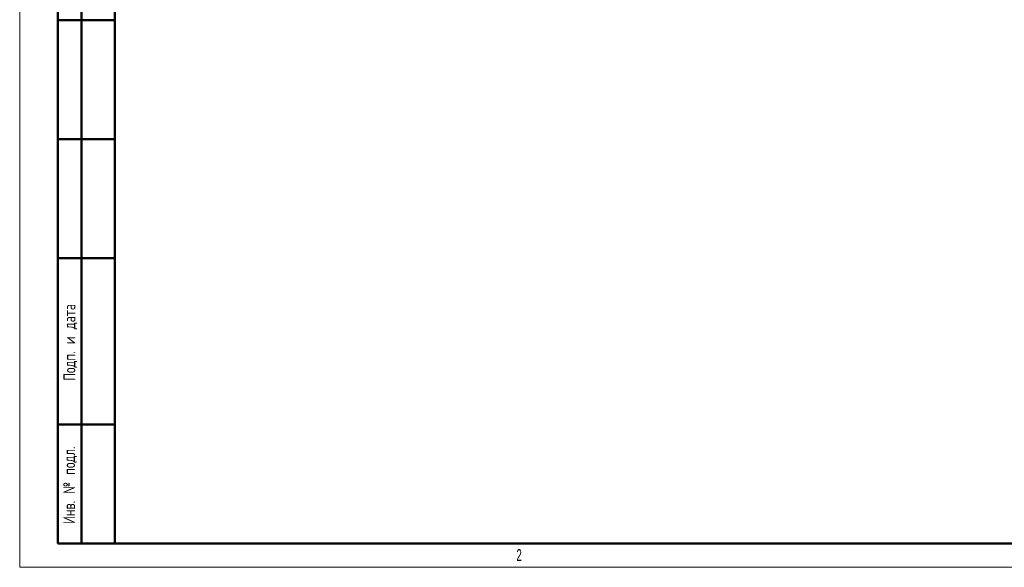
# Model space of a CAD drawing. Header units: millimetres. Extents: x 0 to 840, y 0 to 594.
# Tile 1 of 22: x 0 to 414, y 0 to 230. Entities that reach past the tile are written whole.
import ezdxf

# ---------------------------------------------------------------- set-up
doc = ezdxf.new("R2010")
doc.units = ezdxf.units.MM
doc.header["$LTSCALE"] = 2
doc.layers.add('ОСНОВНОЙ', color=7, linetype='Continuous', lineweight=25)
doc.styles.add('SLDTEXTSTYLE0', font='TXT', dxfattribs={"width": 0.7, "bigfont": 'bigfont'})
doc.styles.add('SLDTEXTSTYLE2', font='TXT', dxfattribs={"width": 0.605})

msp = doc.modelspace()

# ---------------------------------------------------------------- linework, layer by layer
at = {"color": 7, "linetype": 'Continuous', "lineweight": 18}
for p, q in [((0, 594), (0, 0)), ((0, 0), (840, 0))]:
    msp.add_line(p, q, dxfattribs=at)
at = {"color": 7, "linetype": 'Continuous', "lineweight": 50}
for p, q in [((40, 584), (40, 10)), ((40, 584), (40, 10)), ((16, 10), (16, 300)), ((26, 10), (26, 300)), ((40, 230), (16, 230)), ((40, 180), (16, 180)), ((40, 130), (16, 130)), ((16, 60), (40, 60)), ((16, 10), (40, 10)), ((40, 10), (830, 10))]:
    msp.add_line(p, q, dxfattribs=at)
at = {"layer": 'ОСНОВНОЙ', "linetype": 'Continuous', "lineweight": 18}
for p, q in [((40, 10), (40, 584)), ((830, 10), (40, 10))]:
    msp.add_line(p, q, dxfattribs=at)

# ---------------------------------------------------------------- texts
at = {"color": 7, "linetype": 'Continuous', "lineweight": 0, "char_height": 5, "attachment_point": 2, "rotation": 90, "style": 'SLDTEXTSTYLE0'}
for s, insert in [('Подп. и дата', (18.407, 94.537)), ('Инв. № подл.', (18.285, 34.54))]:
    msp.add_mtext(s, dxfattribs=dict(at, insert=insert))
at = {"layer": 'ОСНОВНОЙ', "insert": (209.965, 7.647), "char_height": 5, "attachment_point": 2, "style": 'SLDTEXTSTYLE2'}
msp.add_mtext('2', dxfattribs=at)

doc.saveas('drawing.dxf')
